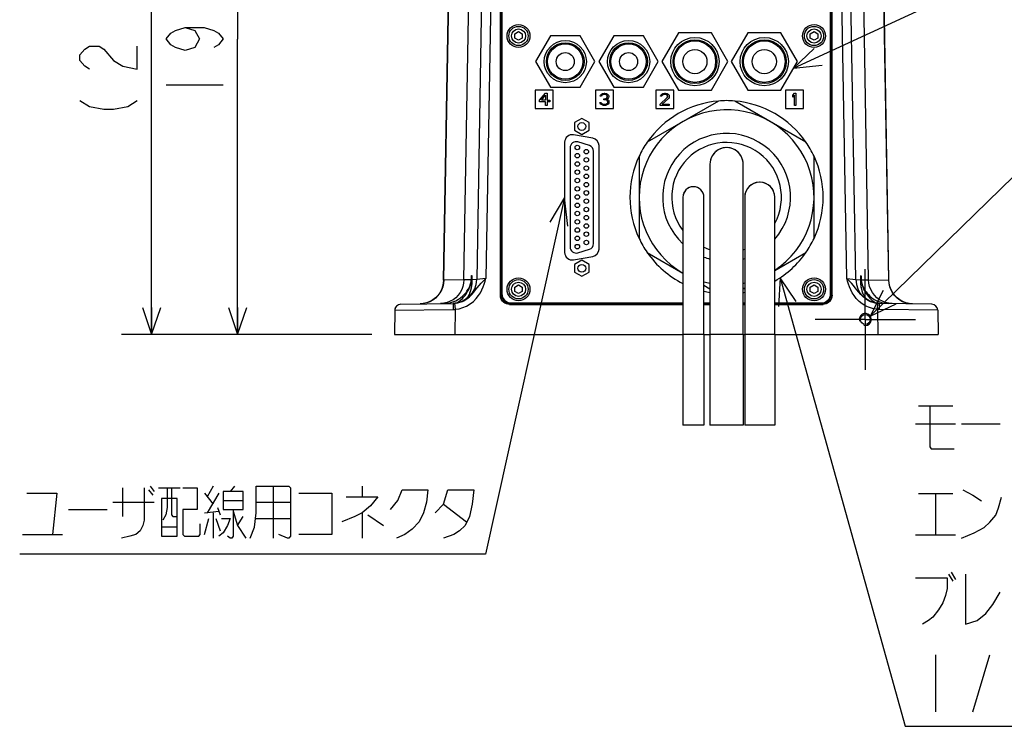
# Model space of a CAD drawing. Extents: x 0 to 594, y 0 to 420.
# Tile 56 of 71: x 425 to 490, y 63 to 110. Entities that reach past the tile are written whole.
import ezdxf

# ---------------------------------------------------------------- set-up
doc = ezdxf.new("R2010")
doc.units = 0
doc.header["$LTSCALE"] = 32.67
doc.linetypes.add('CENTER', pattern=[0.6, 0.375, -0.075, 0.075, -0.075])
doc.layers.get('0').update_dxf_attribs({"linetype": 'CONTINUOUS'})
for name, color, linetype in [('1_DESIGN', 7, 'CONTINUOUS'), ('AXIS', 7, 'CONTINUOUS'), ('CRV', 7, 'CONTINUOUS'), ('DRA_ITEM', 7, 'CONTINUOUS'), ('DRAFT', 7, 'CONTINUOUS'), ('DRIV_DIM', 7, 'CONTINUOUS'), ('ROUND', 7, 'CONTINUOUS')]:
    doc.layers.add(name, color=color, linetype=linetype)
doc.styles.get("Standard").update_dxf_attribs({"font": 'txt', "width": 0.8})
doc.dimstyles.new('DIMSTYLE_1', dxfattribs={"dimtxt": 3.8, "dimasz": 1.8, "dimexe": 2, "dimexo": 1.5, "dimgap": 0.95, "dimtad": 1, "dimdec": 3, "dimlfac": 5, "dimtxsty": 'STANDARD', "dimblk": 'OPEN', "dimblk1": 'OPEN', "dimblk2": 'OPEN', "dimcen": 0.09, "dimazin": 2, "dimtp": 0.001, "dimtm": 0.001, "dimtfac": 1, "dimtdec": 3, "dimtofl": 0, "dimtmove": 0, "dimatfit": 3, "dimtolj": 1})
doc.dimstyles.new('DIMSTYLE_3', dxfattribs={"dimtxt": 3.8, "dimasz": 1.8, "dimexe": 2, "dimexo": 1.5, "dimgap": 0.95, "dimtad": 1, "dimdec": 0, "dimlfac": 5, "dimtxsty": 'STANDARD', "dimblk": 'OPEN', "dimblk1": 'OPEN', "dimblk2": 'OPEN', "dimcen": 0.09, "dimazin": 2, "dimtp": 0.001, "dimtm": 0.001, "dimtfac": 1, "dimtdec": 0, "dimtofl": 0, "dimtmove": 0, "dimatfit": 3, "dimtolj": 1})

# ---------------------------------------------------------------- blocks, each defined once
blk = doc.blocks.new('_OPEN')
at = {"color": 0, "linetype": 'BYBLOCK'}
for p, q in [((0, 0), (-1, 0.342)), ((-1, -0.342), (0, 0)), ((-1, 0), (0, 0))]:
    blk.add_line(p, q, dxfattribs=at)
blk = doc.blocks.new('*D25')
at = {"layer": 'DRIV_DIM', "color": 2, "linetype": 'CONTINUOUS'}
for p, q in [((452.452, 131.901), (431.904, 131.901)), ((433.904, 131.901), (433.904, 110.499)), ((433.904, 89.097), (433.904, 110.499)), ((448.504, 89.097), (431.904, 89.097))]:
    blk.add_line(p, q, dxfattribs=at)
at = {"layer": 'DRIV_DIM', "color": 2, "linetype": 'CONTINUOUS', "xscale": 1.8, "yscale": 1.8, "zscale": 1.8}
for p, rotation in [((433.904, 131.901), 90), ((433.904, 89.097), 270)]:
    blk.add_blockref('_OPEN', p, dxfattribs=dict(at, rotation=rotation))
blk = doc.blocks.new('*D31')
at = {"layer": 'DRIV_DIM', "color": 2, "linetype": 'CONTINUOUS'}
for p, q in [((455.209, 128.297), (437.61, 128.297)), ((439.61, 128.297), (439.61, 108.697)), ((439.61, 89.097), (439.61, 108.697)), ((448.504, 89.097), (437.61, 89.097))]:
    blk.add_line(p, q, dxfattribs=at)
at = {"layer": 'DRIV_DIM', "color": 2, "linetype": 'CONTINUOUS', "xscale": 1.8, "yscale": 1.8, "zscale": 1.8}
for p, rotation in [((439.61, 128.297), 90), ((439.61, 89.097), 270)]:
    blk.add_blockref('_OPEN', p, dxfattribs=dict(at, rotation=rotation))

msp = doc.modelspace()

# ---------------------------------------------------------------- linework, layer by layer
at = {"color": 7, "linetype": 'CONTINUOUS'}
for p, q in [((468.84232, 109.09742), (467.74535, 107.19742)), ((471.03625, 109.09742), (468.84232, 109.09742)), ((472.13322, 107.19742), (471.03625, 109.09742)), ((473.44232, 109.09742), (472.34535, 107.19742)), ((475.63625, 109.09742), (473.44232, 109.09742)), ((476.73322, 107.19742), (475.63625, 109.09742)), ((460.35779, 108.89742), (459.37629, 107.19742)), ((462.32078, 108.89742), (460.35779, 108.89742)), ((463.30228, 107.19742), (462.32078, 108.89742)), ((464.55779, 108.89742), (463.57629, 107.19742)), ((466.52078, 108.89742), (464.55779, 108.89742)), ((467.50228, 107.19742), (466.52078, 108.89742)), ((459.37629, 107.19742), (460.35779, 105.49742)), ((462.32078, 105.49742), (463.30228, 107.19742)), ((463.57629, 107.19742), (464.55779, 105.49742)), ((466.52078, 105.49742), (467.50228, 107.19742)), ((467.74535, 107.19742), (468.84232, 105.29742)), ((471.03625, 105.29742), (472.13322, 107.19742)), ((472.34535, 107.19742), (473.44232, 105.29742)), ((475.63625, 105.29742), (476.73322, 107.19742)), ((460.53928, 105.29742), (459.33928, 105.29742)), ((459.33928, 105.29742), (459.33928, 104.09742)), ((460.35779, 105.49742), (462.32078, 105.49742)), ((460.53928, 104.09742), (460.53928, 105.29742)), ((464.53928, 105.29742), (463.33928, 105.29742)), ((463.33928, 105.29742), (463.33928, 104.09742)), ((464.53928, 104.09742), (464.53928, 105.29742)), ((464.55779, 105.49742), (466.52078, 105.49742)), ((468.53928, 105.29742), (467.33928, 105.29742)), ((467.33928, 105.29742), (467.33928, 104.09742)), ((468.53928, 104.09742), (468.53928, 105.29742)), ((468.84232, 105.29742), (471.03625, 105.29742)), ((473.44232, 105.29742), (475.63625, 105.29742)), ((477.13928, 105.29742), (475.93928, 105.29742)), ((475.93928, 105.29742), (475.93928, 104.09742)), ((477.13928, 104.09742), (477.13928, 105.29742)), ((459.33928, 104.09742), (460.53928, 104.09742)), ((463.33928, 104.09742), (464.53928, 104.09742)), ((467.33928, 104.09742), (468.53928, 104.09742)), ((475.93928, 104.09742), (477.13928, 104.09742)), ((462.43928, 103.42742), (461.95928, 103.15029)), ((462.91928, 103.15029), (462.43928, 103.42742)), ((461.95928, 103.15029), (461.95928, 102.64455)), ((461.95928, 102.64455), (462.43928, 102.36742)), ((462.43928, 102.36742), (462.91928, 102.64455)), ((462.91928, 102.64455), (462.91928, 103.15029)), ((473.13917, 100.3366), (473.13927, 100.39165)), ((469.13929, 98.20098), (469.13914, 91.46161)), ((473.23931, 98.20468), (473.23924, 97.0539)), ((470.5393, 94.61529), (470.53933, 97.65181)), ((473.13931, 95.71262), (473.13938, 97.52858)), ((470.93928, 96.67254), (470.93926, 95.71262)), ((470.93942, 96.01471), (470.93926, 95.93134)), ((473.1393, 95.93134), (473.13915, 96.01471)), ((470.93926, 95.93134), (470.93926, 95.5395)), ((473.13931, 95.5395), (473.1393, 95.93134)), ((473.13934, 94.64598), (473.13931, 95.71262)), ((473.23926, 95.72779), (473.2392, 92.4713)), ((470.93925, 94.06168), (470.93923, 93.83725)), ((473.13929, 93.52005), (473.13934, 94.6548)), ((473.13938, 92.34675), (473.13932, 94.06168)), ((462.43928, 94.01942), (461.95928, 93.74229)), ((461.95928, 93.74229), (461.95928, 93.23655)), ((462.91928, 93.74229), (462.43928, 94.01942)), ((462.91928, 93.23655), (462.91928, 93.74229)), ((461.95928, 93.23655), (462.43928, 92.95942)), ((462.43928, 92.95942), (462.91928, 93.23655)), ((470.93926, 93.3359), (470.93897, 92.79958)), ((470.93897, 92.79958), (470.9392, 92.15747)), ((469.13914, 91.46161), (469.13935, 90.65863)), ((469.13935, 90.65863), (469.13928, 83.09742)), ((473.23936, 90.76198), (473.23928, 83.09742)), ((470.93904, 90.06985), (470.93928, 89.09742)), ((470.53928, 89.09742), (470.53928, 83.09742)), ((470.93928, 89.09742), (470.93928, 83.09742)), ((473.13928, 89.09742), (473.13928, 83.09742)), ((475.23928, 89.09742), (475.23928, 83.09742)), ((470.53923, 83.09742), (469.13934, 83.09742)), ((473.13928, 83.09742), (470.93928, 83.09742)), ((475.23928, 83.09742), (473.23928, 83.09742))]:
    msp.add_line(p, q, dxfattribs=at)
at = {"color": 9, "linetype": 'CONTINUOUS'}
for p, q in [((470.53928, 89.09742), (469.13928, 89.09742)), ((473.13928, 89.09742), (470.93928, 89.09742)), ((475.23928, 89.09742), (473.23928, 89.09742))]:
    msp.add_line(p, q, dxfattribs=at)
at = {"color": 7, "linetype": 'CONTINUOUS'}
for points in [[(470.9393, 100.39165), (470.9394, 100.3366), (470.93913, 99.85602)], [(473.13938, 97.52858), (473.13938, 98.91411), (473.13928, 99.44135), (473.13944, 99.85602), (473.13917, 100.3366)], [(470.93913, 99.85602), (470.93929, 99.44135), (470.93919, 98.91411)], [(470.93919, 98.91411), (470.93918, 97.52858), (470.93928, 96.67254)], [(470.53933, 97.65181), (470.53931, 97.96126), (470.53928, 98.20098)], [(475.23931, 95.7278), (475.23936, 97.92054), (475.23926, 98.20468)], [(473.23924, 97.0539), (473.23924, 96.43493), (473.23926, 95.72779)], [(470.93926, 95.71262), (470.93919, 92.34675), (470.93926, 91.17965), (470.93904, 90.06985)], [(475.23928, 89.09742), (475.23921, 89.91029), (475.23921, 90.76198), (475.23953, 91.61857), (475.23936, 92.4713), (475.23935, 93.31596), (475.2393, 94.14797), (475.23932, 94.95821), (475.23931, 95.7278)], [(470.53928, 89.09742), (470.53924, 89.86006), (470.53922, 90.65863), (470.53943, 91.46161), (470.53939, 92.2621), (470.53931, 93.0569), (470.53932, 93.84314), (470.5393, 94.61529)], [(473.13936, 92.15747), (473.1396, 92.79958), (473.13931, 93.3359)], [(473.13928, 89.09742), (473.13953, 90.06985), (473.1393, 91.17965), (473.13938, 92.34675)], [(473.2392, 92.4713), (473.23904, 91.61857), (473.23936, 90.76198)]]:
    msp.add_lwpolyline(points, dxfattribs=at)
for centre, radius in [((461.33928, 107.19742), 1.4), ((461.33928, 107.19742), 1.25), ((465.53928, 107.19742), 1.4), ((465.53928, 107.19742), 1.25), ((469.93928, 107.19742), 1.6), ((469.93928, 107.19742), 1.45), ((469.93928, 107.19742), 1.375), ((474.53928, 107.19742), 1.6), ((474.53928, 107.19742), 1.45), ((474.53928, 107.19742), 1.375), ((461.33928, 107.19742), 1.175), ((461.33928, 107.19742), 0.6), ((465.53928, 107.19742), 1.175), ((465.53928, 107.19742), 0.6), ((469.93928, 107.19742), 0.8), ((474.53928, 107.19742), 0.8), ((462.43928, 102.89742), 0.26), ((462.43928, 93.48942), 0.26)]:
    msp.add_circle(centre, radius, dxfattribs=at)
for centre, radius, start, end in [((472.03928, 98.19742), 6.41, 94.8012301, 145.1987699), ((472.03928, 98.19742), 6.41, 34.8012301, 85.1987699), ((472.03928, 100.39742), 1.1, 359.6996475, 180.3003525), ((472.03928, 98.19742), 6.41, 154.8012301, 205.1987699), ((472.03928, 98.19742), 6.41, 334.8012301, 25.1987699), ((469.83928, 98.19742), 0.7, 0.2914475, 179.7085525), ((474.23928, 98.19742), 1, 0.4161137, 179.5838863), ((472.03928, 98.19742), 6.41, 214.8012301, 243.0849959), ((472.03928, 98.19742), 6.41, 300.0145687, 325.1987699), ((472.03928, 98.19742), 6.41, 256.4494999, 260.0987247), ((472.03928, 98.19742), 6.41, 279.9012753, 280.8014208), ((450.43248, 90.70422), 0.4, 151.1188652, 179), ((485.64609, 90.70422), 0.4, 1, 28.8811348)]:
    msp.add_arc(centre, radius, start, end, dxfattribs=at)
at = {"color": 2, "linetype": 'CONTINUOUS'}
msp.add_arc((481.23928, 90.09742), 0.4, 255, 195, dxfattribs=at)
at = {"layer": '1_DESIGN', "color": 7, "linetype": 'CONTINUOUS'}
for p, q in [((457.98928, 109.04176), (458.23928, 109.18609)), ((458.23928, 109.18609), (458.48928, 109.04176)), ((477.58928, 109.04176), (477.83928, 109.18609)), ((477.83928, 109.18609), (478.08928, 109.04176)), ((457.98928, 108.75308), (457.98928, 109.04176)), ((458.23928, 108.60874), (457.98928, 108.75308)), ((458.48928, 108.75308), (458.23928, 108.60874)), ((458.48928, 109.04176), (458.48928, 108.75308)), ((477.58928, 108.75308), (477.58928, 109.04176)), ((477.83928, 108.60874), (477.58928, 108.75308)), ((478.08928, 108.75308), (477.83928, 108.60874)), ((478.08928, 109.04176), (478.08928, 108.75308)), ((457.98928, 92.24176), (458.23928, 92.38609)), ((457.98928, 91.95308), (457.98928, 92.24176)), ((458.23928, 92.38609), (458.48928, 92.24176)), ((458.48928, 92.24176), (458.48928, 91.95308)), ((477.58928, 92.24176), (477.83928, 92.38609)), ((477.58928, 91.95308), (477.58928, 92.24176)), ((477.83928, 92.38609), (478.08928, 92.24176)), ((478.08928, 92.24176), (478.08928, 91.95308)), ((458.23928, 91.80874), (457.98928, 91.95308)), ((458.48928, 91.95308), (458.23928, 91.80874)), ((477.83928, 91.80874), (477.58928, 91.95308)), ((478.08928, 91.95308), (477.83928, 91.80874))]:
    msp.add_line(p, q, dxfattribs=at)
for centre in [(458.23928, 108.89742), (477.83928, 108.89742), (458.23928, 92.09742), (477.83928, 92.09742)]:
    msp.add_circle(centre, 0.76, dxfattribs=at)
at = {"layer": '1_DESIGN', "color": 9, "linetype": 'CONTINUOUS'}
for centre, radius in [((458.23928, 108.89742), 0.63885), ((458.23928, 108.89742), 0.46667), ((477.83928, 108.89742), 0.63885), ((477.83928, 108.89742), 0.46667), ((458.23928, 92.09742), 0.63885), ((477.83928, 92.09742), 0.63885), ((458.23928, 92.09742), 0.46667), ((477.83928, 92.09742), 0.46667)]:
    msp.add_circle(centre, radius, dxfattribs=at)
at = {"layer": 'AXIS', "color": 7, "linetype": 'CONTINUOUS'}
for p, q in [((471.50277, 104.58493), (466.7758, 101.85581)), ((477.30277, 101.85581), (472.5758, 104.58493)), ((466.23928, 100.92654), (466.23928, 95.4683)), ((477.83928, 95.4683), (477.83928, 100.92654)), ((466.7758, 94.53903), (469.13928, 93.17447)), ((475.23935, 93.34772), (477.30277, 94.53903)), ((470.53938, 92.36612), (470.93921, 92.13529)), ((473.13936, 92.13529), (473.23915, 92.1929))]:
    msp.add_line(p, q, dxfattribs=at)
at = {"layer": 'AXIS', "color": 7, "linetype": 'CENTER'}
for q in [(481.23928, 93.42742), (477.90928, 90.09742), (484.56928, 90.09742), (481.23928, 86.76742)]:
    msp.add_line((481.23928, 90.09742), q, dxfattribs=at)
at = {"layer": 'AXIS', "color": 7, "linetype": 'CONTINUOUS'}
for centre, radius in [((462.13928, 101.50542), 0.15), ((462.73928, 101.22942), 0.15), ((462.13928, 100.95742), 0.15), ((462.73928, 100.68142), 0.15), ((462.13928, 100.40942), 0.15), ((462.13928, 99.86142), 0.15), ((462.73928, 100.13342), 0.15), ((462.13928, 99.31342), 0.15), ((462.73928, 99.58542), 0.15), ((462.13928, 98.76542), 0.15), ((462.73928, 99.03742), 0.15), ((462.73928, 98.48942), 0.15), ((462.13928, 98.21742), 0.15), ((462.73928, 97.94142), 0.15), ((462.13928, 97.66942), 0.15), ((462.73928, 97.39342), 0.15), ((462.13928, 97.12142), 0.15), ((462.13928, 96.57342), 0.15), ((462.73928, 96.84542), 0.15), ((462.13928, 96.02542), 0.15), ((462.73928, 96.29742), 0.15), ((462.13928, 95.47742), 0.15), ((462.73928, 95.74942), 0.15), ((462.73928, 95.20142), 0.15), ((462.13928, 94.92942), 0.15), ((481.23928, 90.09742), 0.33)]:
    msp.add_circle(centre, radius, dxfattribs=at)
for centre, radius, start, end in [((472.03928, 98.19742), 6.41, 85.1987699, 94.8012301), ((472.03928, 98.19742), 5.8, 303.57573, 240), ((472.03928, 98.19742), 6.41, 145.1987699, 154.8012301), ((472.03928, 100.39742), 1.1, 92.7988096, 167.5501034), ((472.03928, 100.39742), 1.1, 12.4498966, 87.2011904), ((472.03928, 98.19742), 6.41, 25.1987699, 34.8012301), ((472.03928, 100.39742), 1.1, 180, 180.3034876), ((472.03928, 100.39742), 1.1, 359.6965124, 360), ((469.83928, 98.19742), 0.7, 135.7731155, 143.511505), ((469.83928, 98.19742), 0.7, 122.0383257, 130.1261591), ((469.83928, 98.19742), 0.7, 107.7933169, 116.746659), ((469.83928, 98.19742), 0.7, 63.253341, 72.2066831), ((469.83928, 98.19742), 0.7, 49.8738409, 57.9616743), ((469.83928, 98.19742), 0.7, 36.488495, 44.2268845), ((474.23928, 98.19742), 1, 92.7988096, 175.7665295), ((474.23928, 98.19742), 1, 4.2334705, 87.2011904), ((469.83928, 98.19742), 0.7, 162.8248886, 170.2943268), ((469.83928, 98.19742), 0.7, 149.3376964, 156.9047596), ((469.83928, 98.19742), 0.7, 23.0952404, 30.6623036), ((469.83928, 98.19742), 0.7, 9.7056732, 17.1751114), ((474.23928, 98.19742), 1, 179.5795832, 180), ((472.03928, 98.19742), 6.41, 205.1987699, 214.8012301), ((472.03928, 98.19742), 6.41, 325.1987699, 334.8012301), ((472.03928, 98.19742), 5.8, 255.0123153, 259.0416863), ((472.03928, 98.19742), 5.8, 280.9583137, 281.9647962)]:
    msp.add_arc(centre, radius, start, end, dxfattribs=at)
at = {"layer": 'CRV', "color": 4, "linetype": 'CONTINUOUS'}
for p, q in [((459.63928, 104.63785), (460.03928, 105.09742)), ((459.63928, 104.53572), (459.63928, 104.63785)), ((460.03928, 104.53572), (459.63928, 104.53572)), ((459.75595, 104.63785), (460.03928, 104.96125)), ((460.03928, 104.63785), (459.75595, 104.63785)), ((460.03928, 105.09742), (460.13928, 105.09742)), ((460.03928, 104.96125), (460.03928, 104.63785)), ((460.03928, 104.29742), (460.03928, 104.53572)), ((460.13928, 105.09742), (460.13928, 104.63785)), ((460.13928, 104.63785), (460.30595, 104.63785)), ((460.30595, 104.53572), (460.13928, 104.53572)), ((460.13928, 104.53572), (460.13928, 104.29742)), ((460.30595, 104.63785), (460.30595, 104.53572)), ((463.65595, 104.91019), (463.67262, 104.97827)), ((463.73928, 104.91019), (463.65595, 104.91019)), ((463.67262, 104.97827), (463.73928, 105.04636)), ((463.73928, 105.04636), (463.80595, 105.0804)), ((463.77262, 104.96125), (463.73928, 104.91019)), ((463.82262, 104.99529), (463.77262, 104.96125)), ((463.80595, 105.0804), (463.92262, 105.09742)), ((463.90595, 105.01231), (463.82262, 104.99529)), ((463.97262, 105.01231), (463.90595, 105.01231)), ((463.90595, 104.73997), (463.97262, 104.73997)), ((463.90595, 104.67189), (463.90595, 104.73997)), ((463.97262, 104.67189), (463.90595, 104.67189)), ((463.92262, 105.09742), (463.95595, 105.09742)), ((463.95595, 105.09742), (464.07262, 105.0804)), ((464.05595, 104.99529), (463.97262, 105.01231)), ((463.97262, 104.73997), (464.07262, 104.77402)), ((464.07262, 104.65487), (463.97262, 104.67189)), ((464.10595, 104.96125), (464.05595, 104.99529)), ((464.07262, 105.0804), (464.13928, 105.04636)), ((464.07262, 104.77402), (464.10595, 104.80806)), ((464.12262, 104.62082), (464.07262, 104.65487)), ((464.13928, 104.91019), (464.10595, 104.96125)), ((464.10595, 104.80806), (464.13928, 104.87614)), ((464.17262, 104.75699), (464.10595, 104.70593)), ((464.10595, 104.70593), (464.18928, 104.67189)), ((464.15595, 104.55274), (464.12262, 104.62082)), ((464.13928, 105.04636), (464.20595, 104.97827)), ((464.13928, 104.87614), (464.13928, 104.91019)), ((464.15595, 104.48465), (464.15595, 104.55274)), ((464.20595, 104.80806), (464.17262, 104.75699)), ((464.18928, 104.67189), (464.22262, 104.62082)), ((464.20595, 104.97827), (464.22262, 104.91019)), ((464.22262, 104.87614), (464.20595, 104.80806)), ((464.22262, 104.91019), (464.22262, 104.87614)), ((464.22262, 104.62082), (464.23928, 104.55274)), ((464.23928, 104.55274), (464.23928, 104.48465)), ((467.63928, 104.38253), (468.10595, 104.80806)), ((467.65595, 104.91019), (467.67262, 104.97827)), ((467.73928, 104.91019), (467.65595, 104.91019)), ((467.67262, 104.97827), (467.73928, 105.04636)), ((467.73928, 105.04636), (467.80595, 105.0804)), ((467.77262, 104.96125), (467.73928, 104.91019)), ((467.82262, 104.99529), (467.77262, 104.96125)), ((468.18928, 104.75699), (467.77262, 104.38253)), ((467.80595, 105.0804), (467.92262, 105.09742)), ((467.90595, 105.01231), (467.82262, 104.99529)), ((467.97262, 105.01231), (467.90595, 105.01231)), ((467.92262, 105.09742), (467.98928, 105.09742)), ((468.05595, 104.99529), (467.97262, 105.01231)), ((467.98928, 105.09742), (468.08928, 105.0804)), ((468.10595, 104.96125), (468.05595, 104.99529)), ((468.08928, 105.0804), (468.15595, 105.04636)), ((468.13928, 104.91019), (468.10595, 104.96125)), ((468.10595, 104.80806), (468.13928, 104.87614)), ((468.13928, 104.87614), (468.13928, 104.91019)), ((468.15595, 105.04636), (468.22262, 104.97827)), ((468.22262, 104.80806), (468.18928, 104.75699)), ((468.22262, 104.97827), (468.23928, 104.91019)), ((468.23928, 104.87614), (468.22262, 104.80806)), ((468.23928, 104.91019), (468.23928, 104.87614)), ((476.43928, 104.97827), (476.53928, 105.09742)), ((476.43928, 104.8421), (476.43928, 104.97827)), ((476.53928, 104.96125), (476.43928, 104.8421)), ((476.53928, 105.09742), (476.63928, 105.09742)), ((476.53928, 104.29742), (476.53928, 104.96125)), ((476.63928, 105.09742), (476.63928, 104.29742)), ((460.13928, 104.29742), (460.03928, 104.29742)), ((463.63928, 104.48465), (463.72262, 104.48465)), ((463.65595, 104.43359), (463.63928, 104.48465)), ((463.68928, 104.38253), (463.65595, 104.43359)), ((463.73928, 104.34848), (463.68928, 104.38253)), ((463.72262, 104.48465), (463.73928, 104.45061)), ((463.73928, 104.45061), (463.77262, 104.41657)), ((463.80595, 104.31444), (463.73928, 104.34848)), ((463.77262, 104.41657), (463.80595, 104.39955)), ((463.80595, 104.39955), (463.88928, 104.38253)), ((463.87262, 104.29742), (463.80595, 104.31444)), ((464.00595, 104.29742), (463.87262, 104.29742)), ((463.88928, 104.38253), (463.98928, 104.38253)), ((463.98928, 104.38253), (464.07262, 104.39955)), ((464.07262, 104.31444), (464.00595, 104.29742)), ((464.07262, 104.39955), (464.10595, 104.41657)), ((464.13928, 104.34848), (464.07262, 104.31444)), ((464.10595, 104.41657), (464.13928, 104.45061)), ((464.13928, 104.45061), (464.15595, 104.48465)), ((464.18928, 104.38253), (464.13928, 104.34848)), ((464.22262, 104.43359), (464.18928, 104.38253)), ((464.23928, 104.48465), (464.22262, 104.43359)), ((467.63928, 104.29742), (467.63928, 104.38253)), ((468.23928, 104.29742), (467.63928, 104.29742)), ((467.77262, 104.38253), (468.23928, 104.38253)), ((468.23928, 104.38253), (468.23928, 104.29742)), ((476.63928, 104.29742), (476.53928, 104.29742))]:
    msp.add_line(p, q, dxfattribs=at)
at = {"layer": 'DRA_ITEM', "color": 2, "linetype": 'CONTINUOUS'}
for p, q in [((476.48119, 106.7609), (491.42395, 113.66203)), ((481.57187, 90.31965), (492.04111, 100.54695)), ((461.29928, 98.18456), (456.05358, 74.53176)), ((475.58677, 92.85856), (483.87998, 63.11544)), ((484.75998, 84.37168), (487.03997, 84.37168)), ((484.56997, 83.18419), (487.22999, 83.18419)), ((487.60997, 83.18419), (490.17497, 83.18419)), ((485.61498, 81.52169), (487.135, 81.52169)), ((433.79859, 79.04425), (434.08359, 78.688)), ((437.9786, 79.04425), (437.59857, 78.33176)), ((439.4036, 79.04425), (439.1186, 78.688)), ((441.96859, 79.04425), (441.96859, 75.60051)), ((447.8586, 79.04425), (447.8586, 78.33176)), ((431.99357, 77.02551), (431.99357, 78.92551)), ((433.70357, 78.80676), (433.98857, 78.45051)), ((434.36859, 78.92551), (435.79359, 78.92551)), ((437.40856, 78.56926), (437.9786, 77.85676)), ((438.35859, 78.56926), (437.59857, 77.26301)), ((484.75998, 78.55294), (487.03997, 78.55294)), ((485.89998, 78.55294), (485.89998, 75.82168)), ((431.32858, 77.97551), (434.08359, 77.97551)), ((438.64359, 78.09426), (439.9736, 78.09426)), ((440.82859, 77.97551), (443.10859, 77.97551)), ((453.27359, 77.85676), (454.79358, 76.66926)), ((428.3836, 77.50051), (430.9486, 77.50051)), ((437.40856, 77.26301), (438.35859, 77.38176)), ((437.9786, 77.26301), (437.9786, 75.60051)), ((438.2636, 77.61926), (438.45357, 77.14425)), ((447.8586, 77.26301), (447.8586, 75.60051)), ((448.23859, 77.14425), (449.2836, 76.43175)), ((437.40856, 75.83801), (437.6936, 76.90676)), ((438.16857, 76.90676), (438.45357, 76.07551)), ((439.59357, 76.43175), (439.9736, 77.02551)), ((440.82859, 76.90676), (443.10859, 76.90676)), ((425.34359, 75.83801), (428.00357, 75.83801)), ((435.60358, 76.31301), (434.55857, 76.31301)), ((484.56997, 75.82168), (487.22999, 75.82168)), ((455.55358, 74.53176), (425.15358, 74.53176)), ((456.05358, 74.53176), (455.55358, 74.53176)), ((486.75497, 73.20919), (487.03997, 72.73418)), ((486.94499, 73.32794), (487.22999, 72.85294)), ((485.89998, 67.86543), (485.89998, 64.06544)), ((488.36998, 64.06544), (489.50998, 67.86543)), ((483.87998, 63.11544), (484.37998, 63.11544)), ((484.37998, 63.11544), (508.69998, 63.11544))]:
    msp.add_line(p, q, dxfattribs=at)
for points in [[(477.8572, 108.07451), (476.48119, 106.7609), (478.37345, 106.9567)], [(461.51058, 96.29396), (461.29928, 98.18456), (460.30852, 96.56055)], [(476.66323, 91.29004), (475.58677, 92.85856), (475.4772, 90.95935)], [(482.42925, 92.01786), (481.57187, 90.31965), (483.28966, 91.1371)], [(485.51999, 84.37168), (485.51999, 81.64044), (485.61498, 81.52169)], [(440.44857, 75.60051), (440.73357, 76.31301), (440.82859, 77.26301), (440.82859, 79.04425), (443.01357, 79.04425), (443.10859, 78.92551), (443.10859, 75.71926), (443.01357, 75.60051), (442.91858, 75.60051), (442.34858, 75.83801)], [(425.62859, 78.56926), (427.62359, 78.56926), (427.33859, 75.83801)], [(433.41857, 78.92551), (433.41857, 76.788), (433.32358, 76.43175), (433.13357, 76.07551), (432.84857, 75.83801), (432.46858, 75.71926), (431.89858, 75.60051)], [(434.93859, 78.92551), (434.93859, 77.61926), (434.84357, 77.14425), (434.65359, 76.788)], [(435.22359, 78.92551), (435.22359, 77.14425), (435.31858, 77.02551), (435.60358, 77.02551)], [(435.98356, 78.92551), (436.93359, 78.92551), (436.93359, 77.50051), (435.98356, 77.50051), (435.98356, 75.83801), (436.07859, 75.71926), (437.02858, 75.71926), (437.12356, 75.83801), (437.12356, 76.55051)], [(438.64359, 78.688), (438.64359, 77.50051), (439.9736, 77.50051), (439.9736, 78.688), (438.64359, 78.688)], [(443.67859, 78.56926), (445.86356, 78.56926), (445.86356, 75.83801), (443.67859, 75.83801)], [(449.75857, 77.50051), (450.23358, 78.09426), (450.51858, 78.80676), (452.22858, 78.80676), (452.13359, 77.97551), (451.94358, 77.26301), (451.65858, 76.66926), (451.18357, 76.19426), (450.70859, 75.83801), (450.13859, 75.60051)], [(452.70359, 77.26301), (453.27359, 77.85676), (453.55859, 78.80676), (455.26859, 78.80676), (455.17356, 77.85676), (454.98359, 77.02551), (454.69859, 76.43175), (454.31857, 76.07551), (453.93858, 75.83801), (453.27359, 75.60051)], [(487.705, 78.79043), (488.36998, 78.43418), (488.93998, 78.07793)], [(434.55857, 78.21301), (434.55857, 75.71926), (435.60358, 75.71926), (435.60358, 78.21301), (434.55857, 78.21301)], [(446.81359, 78.33176), (448.90357, 78.33176), (448.4286, 77.73801), (447.8586, 77.26301), (447.38359, 77.02551), (446.52859, 76.66926)], [(487.60997, 75.58419), (488.46497, 75.94044), (489.13, 76.29669), (489.50998, 76.65294), (489.88997, 77.12794), (490.07998, 77.60293), (490.26999, 78.31544)], [(439.30857, 77.50051), (439.30857, 75.71926), (439.21358, 75.60051), (439.1186, 75.60051), (438.92858, 75.71926)], [(439.30857, 77.38176), (439.59357, 76.43175), (440.16357, 75.60051)], [(438.5486, 76.90676), (439.1186, 76.90676), (438.92858, 76.43175), (438.64359, 75.95676), (438.35859, 75.71926)], [(487.89497, 73.20919), (487.89497, 69.88419), (488.65498, 70.12168), (489.22498, 70.59669), (489.7, 71.19044), (490.17497, 72.02168)], [(484.56997, 72.97169), (486.65999, 72.97169), (486.65999, 72.25919), (486.56496, 71.78419), (486.37499, 71.30918), (486.08999, 70.83419), (485.70996, 70.35919), (485.42496, 70.12168), (485.04498, 69.88419)]]:
    msp.add_lwpolyline(points, dxfattribs=at)
at = {"layer": 'DRAFT', "color": 7, "linetype": 'CONTINUOUS'}
for p, q in [((453.26723, 92.69816), (453.95151, 131.90091)), ((482.81134, 92.69816), (482.12706, 131.90091))]:
    msp.add_line(p, q, dxfattribs=at)
at = {"layer": 'DRIV_DIM', "color": 2, "linetype": 'CONTINUOUS'}
msp.add_line((434.86003, 105.65742), (438.66005, 105.65742), dxfattribs=at)
for points in [[(436.1267, 109.45742), (436.76004, 109.26742), (437.07669, 108.69742), (436.76004, 108.12742), (436.1267, 107.93742), (435.49336, 108.12742), (435.17671, 108.31742), (434.86003, 108.69742), (435.17671, 109.07742), (435.49336, 109.26742), (436.1267, 109.45742), (437.39337, 109.45742), (438.02671, 109.26742), (438.34336, 109.07742), (438.66005, 108.69742), (438.34336, 108.31742), (438.02671, 108.12742)], [(429.78692, 106.69916), (429.47023, 106.88916), (429.15358, 107.26916), (429.15358, 107.64917), (429.47023, 108.02916), (429.78692, 108.21917), (430.42025, 108.21917), (430.7369, 108.02916)], [(430.7369, 108.02916), (431.37024, 107.26916), (432.00358, 106.88916), (432.95356, 106.69916), (432.95356, 108.21917)], [(429.15358, 104.60917), (429.78692, 104.22916), (430.7369, 104.03917), (431.37024, 104.03917), (432.32023, 104.22916), (432.95356, 104.60917)]]:
    msp.add_lwpolyline(points, dxfattribs=at)
at = {"layer": 'ROUND', "color": 9, "linetype": 'CONTINUOUS'}
for p, q in [((453.2828, 92.69846), (453.92464, 129.50789)), ((454.61935, 92.72206), (455.25464, 129.50789)), ((456.70965, 129.49742), (456.06915, 92.80292)), ((480.00942, 92.80292), (479.36892, 129.49742)), ((481.45922, 92.72206), (480.82393, 129.50789)), ((482.79576, 92.69846), (482.15393, 129.50789)), ((457.04873, 91.70677), (457.04873, 126.08807)), ((457.10872, 91.70677), (457.10872, 126.08807)), ((478.96985, 126.08807), (478.96985, 91.70677)), ((479.02984, 126.08807), (479.02984, 91.70677)), ((455.11145, 92.73048), (455.11458, 92.80026)), ((455.11303, 92.72698), (455.11589, 92.79677)), ((455.11458, 92.80026), (455.11746, 92.85857)), ((455.11589, 92.79677), (455.11853, 92.85508)), ((455.13651, 92.8955), (455.13747, 92.83762)), ((455.13711, 92.89899), (455.13816, 92.84111)), ((455.4679, 92.73657), (455.13931, 92.73095)), ((456.06915, 92.80292), (455.4679, 92.73657)), ((480.00942, 92.80292), (480.61067, 92.73657)), ((480.61067, 92.73657), (480.93926, 92.73095)), ((480.93926, 92.73095), (480.93998, 92.80837)), ((480.93938, 92.65241), (480.94096, 92.82704)), ((480.93998, 92.80837), (480.94087, 92.86968)), ((480.94087, 92.86968), (480.94154, 92.90246)), ((480.94096, 92.82704), (480.94182, 92.88332)), ((480.94182, 92.88332), (480.94245, 92.91324)), ((480.95516, 92.94406), (480.9569, 92.91567)), ((480.95671, 92.93406), (480.95867, 92.9027)), ((480.9569, 92.91567), (480.95876, 92.88102)), ((480.95867, 92.9027), (480.9608, 92.86443)), ((480.95876, 92.88102), (480.9608, 92.8388)), ((480.9608, 92.86443), (480.96314, 92.81793)), ((480.9608, 92.8388), (480.96306, 92.78774)), ((480.96306, 92.78774), (480.96554, 92.72698)), ((454.61935, 92.72206), (453.26723, 92.69816)), ((455.11145, 92.73048), (454.61935, 92.72206)), ((455.13853, 92.72746), (455.13911, 92.66292)), ((455.13911, 92.66292), (455.13928, 92.62477)), ((455.13931, 92.73095), (455.1406, 92.64427)), ((455.1406, 92.64427), (455.14077, 92.61413)), ((480.93928, 92.62503), (480.93938, 92.65241)), ((480.95698, 92.34156), (480.94584, 92.43884)), ((480.96712, 92.73048), (481.45922, 92.72206)), ((481.45922, 92.72206), (482.81134, 92.69816)), ((457.03928, 91.69733), (457.04873, 91.70677)), ((457.10872, 91.70677), (457.04873, 91.70677)), ((478.96985, 91.70677), (479.02984, 91.70677)), ((479.03928, 91.69733), (479.02984, 91.70677)), ((453.28451, 91.16964), (453.06447, 91.15022)), ((453.49971, 91.21983), (453.28451, 91.16964)), ((453.90499, 91.1649), (453.90248, 91.15718)), ((454.00303, 91.16957), (454.03419, 90.77079)), ((454.5036, 91.29916), (454.38438, 91.25149)), ((454.71737, 91.42321), (454.70044, 91.41089)), ((457.63919, 91.09742), (457.64864, 91.10686)), ((469.13922, 91.16685), (457.64864, 91.16685)), ((457.64864, 91.16685), (457.64864, 91.10686)), ((469.13923, 91.10686), (457.64864, 91.10686)), ((470.93926, 91.10686), (470.53934, 91.10686)), ((470.93927, 91.16685), (470.53935, 91.16685)), ((473.23921, 91.16685), (473.1393, 91.16685)), ((473.23923, 91.10686), (473.1393, 91.10686)), ((478.42993, 91.10686), (475.23934, 91.10686)), ((478.42993, 91.16685), (475.23936, 91.16685)), ((478.42993, 91.16685), (478.42993, 91.10686)), ((478.43938, 91.09742), (478.42993, 91.10686)), ((481.37807, 91.41088), (481.3612, 91.42321)), ((481.39846, 91.39597), (481.39423, 91.39916)), ((481.46723, 91.35371), (481.39846, 91.39597)), ((481.56726, 91.30267), (481.46723, 91.35371)), ((481.69446, 91.25139), (481.56726, 91.30267)), ((481.84609, 91.20701), (481.69446, 91.25139)), ((482.01195, 91.17696), (482.01164, 91.17699)), ((482.05334, 91.17228), (482.01195, 91.17696)), ((482.04438, 90.77079), (482.07554, 91.16957)), ((482.17609, 91.15718), (482.17358, 91.1649)), ((483.0141, 91.15022), (482.79406, 91.16964)), ((450.03254, 90.7112), (453.89841, 90.7652)), ((454.03419, 90.77079), (454.00498, 89.09742)), ((482.04438, 90.77079), (482.07359, 89.09742)), ((486.04603, 90.7112), (482.18016, 90.76519))]:
    msp.add_line(p, q, dxfattribs=at)
at = {"layer": 'ROUND', "color": 7, "linetype": 'CONTINUOUS'}
for p, q in [((456.10974, 129.50789), (455.4679, 92.73657)), ((480.61067, 92.73657), (479.96883, 129.50789)), ((457.03928, 126.09751), (457.03928, 91.69733)), ((479.03928, 91.69733), (479.03928, 126.09751)), ((457.13928, 125.99742), (457.13928, 91.79742)), ((478.93928, 91.79742), (478.93928, 125.99742)), ((463.16611, 102.11825), (461.88611, 102.34395)), ((461.29928, 101.85154), (461.29928, 94.5433)), ((461.65928, 101.48518), (461.65928, 94.90166)), ((462.93804, 101.63086), (462.17804, 101.86714)), ((463.21928, 95.13795), (463.21928, 101.24889)), ((463.57928, 94.769), (463.57928, 101.62584)), ((462.17804, 94.5197), (462.93804, 94.75598)), ((461.88611, 94.05089), (463.16611, 94.27659)), ((455.13103, 92.43889), (455.12913, 92.42057)), ((455.13414, 92.47483), (455.13103, 92.43889)), ((480.94755, 92.43899), (480.94456, 92.47307)), ((480.94944, 92.42057), (480.94755, 92.43899)), ((454.72496, 91.43153), (454.70091, 91.41129)), ((454.75051, 91.45505), (454.72496, 91.43153)), ((481.35382, 91.43135), (481.32827, 91.45485)), ((481.37766, 91.41129), (481.35382, 91.43135)), ((450.4255, 91.10416), (453.90499, 91.1649)), ((454.01441, 91.17124), (453.90066, 91.165)), ((453.90192, 91.16485), (453.90112, 91.16483)), ((453.90499, 91.1649), (453.92658, 91.16542)), ((454.13556, 91.18721), (454.01441, 91.17124)), ((454.70043, 91.4109), (454.68492, 91.39957)), ((454.70091, 91.41129), (454.70043, 91.4109)), ((457.63919, 91.09742), (469.13924, 91.09742)), ((457.73928, 91.19742), (469.13921, 91.19742)), ((470.53933, 91.09742), (470.93926, 91.09742)), ((470.53936, 91.19742), (470.93927, 91.19742)), ((473.1393, 91.19742), (473.23919, 91.19742)), ((473.13931, 91.09742), (473.23923, 91.09742)), ((475.23934, 91.09742), (478.43938, 91.09742)), ((475.23937, 91.19742), (478.33928, 91.19742)), ((481.37766, 91.41129), (481.37811, 91.41092)), ((481.39423, 91.39916), (481.37811, 91.41092)), ((482.01164, 91.17699), (481.84497, 91.20727)), ((482.05357, 91.17226), (482.01164, 91.17699)), ((482.18276, 91.16474), (482.05334, 91.17228)), ((482.17358, 91.1649), (482.15369, 91.16537)), ((485.65307, 91.10416), (482.17358, 91.1649)), ((450.03254, 90.7112), (450.00437, 89.09742)), ((486.04603, 90.7112), (486.07419, 89.09742)), ((450.00437, 89.09742), (469.13928, 89.09742)), ((470.53928, 89.09742), (470.93928, 89.09742)), ((473.13928, 89.09742), (473.23928, 89.09742)), ((475.23928, 89.09742), (486.07419, 89.09742))]:
    msp.add_line(p, q, dxfattribs=at)
at = {"layer": 'ROUND', "color": 9, "linetype": 'CONTINUOUS'}
for points in [[(454.00304, 91.16957), (454.21137, 91.19947), (454.41719, 91.25689), (454.61843, 91.34254), (454.80902, 91.45467), (454.98563, 91.59085), (455.14115, 91.74182), (455.27427, 91.89717), (455.3912, 92.05135), (455.50201, 92.20346), (455.62045, 92.35721), (455.75778, 92.51287), (455.91217, 92.6633), (456.06915, 92.80292)], [(454.03419, 90.77079), (454.29384, 90.80815), (454.54993, 90.87991), (454.7996, 90.98694), (455.03472, 91.12704), (455.25014, 91.29718), (455.43538, 91.48573), (455.58645, 91.67965), (455.70744, 91.87194), (455.80517, 92.06136), (455.88712, 92.2524), (455.95734, 92.4452), (456.01715, 92.63091), (456.06915, 92.80292)], [(455.11746, 92.85857), (455.12017, 92.90721), (455.12149, 92.92847), (455.12282, 92.94783), (455.12415, 92.96512), (455.12549, 92.98009), (455.12684, 92.99235), (455.1282, 93.00131), (455.12952, 93.00629), (455.13078, 93.0069), (455.13199, 93.00294), (455.13311, 92.99436), (455.13411, 92.98159), (455.13501, 92.96519), (455.1358, 92.94578), (455.13649, 92.92371), (455.13711, 92.89899)], [(455.11853, 92.85508), (455.121, 92.90372), (455.12221, 92.92498), (455.12342, 92.94434), (455.12464, 92.96163), (455.12587, 92.9766), (455.12711, 92.98886), (455.12835, 92.99782), (455.12956, 93.0028), (455.13072, 93.00341), (455.13182, 92.99945), (455.13284, 92.99087), (455.13377, 92.9781), (455.13459, 92.9617), (455.13531, 92.94229), (455.13595, 92.92022), (455.13651, 92.8955)], [(455.13747, 92.83762), (455.13823, 92.76754), (455.13853, 92.72746)], [(455.13816, 92.84111), (455.13898, 92.77103), (455.13931, 92.73095)], [(482.07553, 91.16957), (481.86693, 91.19952), (481.66096, 91.25704), (481.45966, 91.34278), (481.26906, 91.455), (481.09257, 91.59117), (480.93724, 91.74202), (480.80421, 91.89728), (480.6873, 92.05145), (480.57645, 92.2036), (480.45797, 92.35739), (480.32072, 92.51294), (480.16645, 92.66326), (480.00942, 92.80292)], [(482.04438, 90.77079), (481.78439, 90.80822), (481.52812, 90.88009), (481.27838, 90.98724), (481.04324, 91.12746), (480.82798, 91.29758), (480.64297, 91.48598), (480.49202, 91.67979), (480.37106, 91.87206), (480.27332, 92.06153), (480.19136, 92.25262), (480.1212, 92.44529), (480.06144, 92.63086), (480.00942, 92.80292)], [(480.94154, 92.90246), (480.94225, 92.92973), (480.94262, 92.94156), (480.94301, 92.95233), (480.94342, 92.96213), (480.94385, 92.97106), (480.94431, 92.97926), (480.94482, 92.98682), (480.9454, 92.99373), (480.94609, 92.99984), (480.94694, 93.00465), (480.94794, 93.00707), (480.94901, 93.00638), (480.95007, 93.00282), (480.9511, 92.99697), (480.95208, 92.98945), (480.95302, 92.98068), (480.95394, 92.97079), (480.95485, 92.95977), (480.95577, 92.94756), (480.95671, 92.93406)], [(480.94245, 92.91324), (480.94313, 92.93807), (480.94348, 92.94884), (480.94385, 92.95864), (480.94425, 92.96757), (480.94467, 92.97577), (480.94514, 92.98333), (480.94567, 92.99024), (480.94631, 92.99635), (480.94708, 93.00116), (480.948, 93.00358), (480.94897, 93.00289), (480.94994, 92.99933), (480.95089, 92.99348), (480.95179, 92.98595), (480.95265, 92.97719), (480.95349, 92.9673), (480.95432, 92.95628), (480.95516, 92.94406)], [(480.96314, 92.81793), (480.96573, 92.7621), (480.96712, 92.73048)], [(453.2828, 92.69846), (453.26338, 92.47609), (453.21322, 92.25859), (453.13332, 92.05019), (453.02522, 91.85495), (452.89103, 91.67668), (452.73335, 91.51884), (452.55527, 91.3845), (452.36024, 91.27628), (452.15207, 91.19629), (451.9348, 91.14608), (451.71266, 91.12663)], [(453.32055, 91.15469), (453.50322, 91.1677), (453.69083, 91.20145), (453.88278, 91.25786), (454.07667, 91.33884), (454.25376, 91.4364), (454.3994, 91.53631), (454.51725, 91.63272), (454.61344, 91.72396), (454.69306, 91.80991), (454.75969, 91.89078), (454.8154, 91.96614), (454.86183, 92.03562), (454.90071, 92.09958), (454.9336, 92.15881), (454.96177, 92.21415), (454.98621, 92.26649), (455.00742, 92.31601), (455.02555, 92.36212), (455.0409, 92.40467), (455.05396, 92.44408), (455.06513, 92.48087), (455.07476, 92.51553), (455.08305, 92.54837), (455.09015, 92.57952), (455.09618, 92.60917), (455.10115, 92.63718), (455.10537, 92.66523), (455.10896, 92.69604), (455.11145, 92.73048)], [(454.61935, 92.72206), (454.60017, 92.49966), (454.55056, 92.28214), (454.47147, 92.07372), (454.36445, 91.87847), (454.23157, 91.70019), (454.07543, 91.54234), (453.89906, 91.40801), (453.7059, 91.2998), (453.49971, 91.21983)], [(454.10575, 91.18306), (454.25086, 91.27151), (454.39863, 91.38387), (454.51799, 91.49231), (454.61526, 91.59492), (454.69564, 91.69158), (454.76278, 91.78254), (454.81884, 91.86729), (454.86547, 91.94544), (454.90445, 92.01738), (454.93736, 92.08399), (454.96548, 92.14624), (454.98984, 92.20511), (455.01093, 92.2608), (455.0289, 92.31266), (455.04409, 92.36052), (455.05698, 92.40485), (455.06797, 92.44623), (455.07742, 92.48521), (455.08553, 92.52215), (455.09245, 92.55718), (455.09831, 92.59054), (455.10312, 92.62204), (455.10719, 92.65359), (455.11064, 92.68825), (455.11303, 92.72698)], [(455.13273, 92.43884), (455.12373, 92.35824), (455.11444, 92.29072), (455.10468, 92.23032), (455.09468, 92.17614), (455.08454, 92.12706), (455.07405, 92.08115), (455.06264, 92.03573), (455.04966, 91.98867), (455.03469, 91.93941), (455.01815, 91.89015), (455.00097, 91.84371), (454.98347, 91.80059), (454.96556, 91.76017), (454.94683, 91.72143), (454.92669, 91.68323), (454.90449, 91.64475), (454.87985, 91.60596), (454.85283, 91.56752), (454.82334, 91.52984), (454.79109, 91.49304), (454.75583, 91.45739), (454.71737, 91.42321)], [(455.11145, 92.73048), (455.11188, 92.72931), (455.11241, 92.72815), (455.11303, 92.72698)], [(455.13273, 92.43884), (455.12981, 92.42567), (455.12913, 92.42057)], [(455.14077, 92.61413), (455.14055, 92.58293), (455.13982, 92.55027), (455.13841, 92.5156), (455.13612, 92.47853), (455.13273, 92.43884)], [(455.13931, 92.73095), (455.13895, 92.72979), (455.13869, 92.72863), (455.13853, 92.72746)], [(480.93781, 92.60754), (480.93789, 92.63573), (480.93823, 92.66424), (480.93926, 92.73095)], [(480.94584, 92.43884), (480.94256, 92.47704), (480.94031, 92.51276), (480.93888, 92.54623), (480.9381, 92.57769), (480.93781, 92.60754)], [(480.93926, 92.73095), (480.93962, 92.72979), (480.93988, 92.72863), (480.94004, 92.72746)], [(480.94584, 92.43884), (480.94876, 92.42567), (480.94944, 92.42058)], [(481.3612, 91.42321), (481.32421, 91.456), (481.29043, 91.48988), (481.25945, 91.52477), (481.23093, 91.56058), (481.20479, 91.59696), (481.18114, 91.63325), (481.15968, 91.6693), (481.13975, 91.70582), (481.12061, 91.74406), (481.1017, 91.78528), (481.08296, 91.83007), (481.06483, 91.8778), (481.04824, 91.92595), (481.03379, 91.97206), (481.02127, 92.01583), (481.00999, 92.05883), (480.99928, 92.10355), (480.98864, 92.1525), (480.97815, 92.20644), (480.96774, 92.26732), (480.95698, 92.34156)], [(480.96712, 92.73048), (480.96669, 92.72931), (480.96616, 92.72815), (480.96554, 92.72698)], [(480.96554, 92.72698), (480.96744, 92.6943), (480.97038, 92.66258), (480.97428, 92.6305), (480.97909, 92.59781), (480.98489, 92.56381), (480.99184, 92.52796), (481.00008, 92.48988), (481.00985, 92.44917), (481.02145, 92.40535), (481.0353, 92.3578), (481.05187, 92.30604), (481.07144, 92.2504), (481.09415, 92.19156), (481.12066, 92.12893), (481.15214, 92.06119), (481.19005, 91.98716), (481.23619, 91.90576), (481.29235, 91.81689), (481.36026, 91.72114), (481.44326, 91.61792), (481.54665, 91.50615), (481.67685, 91.38647), (481.83779, 91.26463), (481.9738, 91.183)], [(480.96712, 92.73048), (480.96911, 92.70142), (480.97216, 92.67322), (480.9762, 92.6447), (480.98118, 92.61564), (480.98716, 92.58541), (480.99428, 92.55354), (481.00272, 92.51968), (481.01268, 92.48349), (481.02447, 92.44452), (481.03851, 92.40225), (481.05525, 92.35623), (481.07497, 92.30676), (481.0978, 92.25444), (481.12439, 92.19876), (481.15589, 92.13854), (481.19375, 92.07272), (481.23974, 92.00034), (481.2956, 91.92132), (481.36303, 91.83619), (481.44528, 91.74442), (481.54755, 91.64503), (481.67611, 91.53862), (481.83473, 91.43028), (482.01399, 91.33304), (482.19678, 91.25751), (482.38272, 91.20264), (482.57129, 91.16822), (482.75801, 91.15469)], [(482.79406, 91.16964), (482.57885, 91.21983), (482.37266, 91.2998), (482.1795, 91.40801), (482.00314, 91.54234), (481.84699, 91.70019), (481.71412, 91.87847), (481.60709, 92.07372), (481.52801, 92.28214), (481.47839, 92.49966), (481.45922, 92.72206)], [(484.36591, 91.12663), (484.14377, 91.14608), (483.9265, 91.19629), (483.71832, 91.27628), (483.5233, 91.3845), (483.34522, 91.51884), (483.18754, 91.67668), (483.05335, 91.85495), (482.94525, 92.05019), (482.86535, 92.25859), (482.81519, 92.47609), (482.79576, 92.69846)], [(457.64864, 91.10686), (457.56425, 91.11283), (457.47784, 91.13169), (457.39015, 91.16541), (457.30732, 91.21342), (457.23291, 91.27426), (457.16918, 91.34619), (457.11854, 91.42589), (457.08181, 91.5103), (457.05765, 91.6037), (457.04873, 91.70677)], [(457.64864, 91.16685), (457.57269, 91.17222), (457.49492, 91.18919), (457.41599, 91.21954), (457.34145, 91.26274), (457.27447, 91.31751), (457.21712, 91.38225), (457.17155, 91.45397), (457.13849, 91.52994), (457.11675, 91.614), (457.10872, 91.70677)], [(478.96985, 91.70677), (478.96448, 91.63082), (478.94751, 91.55305), (478.91717, 91.47413), (478.87396, 91.39958), (478.8192, 91.33261), (478.75446, 91.27525), (478.68273, 91.22968), (478.60676, 91.19663), (478.5227, 91.17488), (478.42993, 91.16685)], [(479.02984, 91.70677), (479.02387, 91.62238), (479.00501, 91.53598), (478.9713, 91.44828), (478.92329, 91.36546), (478.86244, 91.29104), (478.79051, 91.22732), (478.71081, 91.17668), (478.6264, 91.13995), (478.53301, 91.11579), (478.42993, 91.10686)], [(453.90248, 91.15718), (453.90034, 91.13441), (453.89864, 91.09746), (453.89746, 91.04776), (453.89683, 90.9872), (453.89678, 90.91812), (453.89731, 90.84316), (453.89841, 90.7652)], [(453.92658, 91.16542), (453.93751, 91.16579), (453.97019, 91.16734), (454.00304, 91.16957)], [(454.38438, 91.25149), (454.25978, 91.21375), (454.13556, 91.18721)], [(454.68492, 91.39957), (454.67776, 91.3944), (454.60564, 91.3505), (454.5036, 91.29916)], [(482.15369, 91.16537), (482.14105, 91.16579), (482.10837, 91.16734), (482.07553, 91.16957)], [(482.18016, 90.76519), (482.18126, 90.84316), (482.18179, 90.91812), (482.18175, 90.9872), (482.18112, 91.04775), (482.17993, 91.09746), (482.17823, 91.13441), (482.17609, 91.15718)], [(453.89841, 90.7652), (453.94344, 90.76623), (453.9887, 90.76809), (454.03419, 90.77079)], [(482.18016, 90.76519), (482.13511, 90.76623), (482.08985, 90.76809), (482.04438, 90.77079)]]:
    msp.add_lwpolyline(points, dxfattribs=at)
at = {"layer": 'ROUND', "color": 7, "linetype": 'CONTINUOUS'}
for points in [[(453.26723, 92.69816), (453.25209, 92.50475), (453.20505, 92.28353), (453.12729, 92.07116), (453.02036, 91.87186), (452.8864, 91.68964), (452.72808, 91.52812), (452.54857, 91.39055), (452.35146, 91.27965), (452.14068, 91.19766), (451.92045, 91.14621), (451.756, 91.13168)], [(455.12913, 92.42057), (455.11873, 92.33698), (455.10438, 92.24553), (455.08875, 92.16393), (455.07204, 92.08997), (455.05444, 92.02232), (455.03606, 91.96003), (455.01698, 91.90243), (454.99728, 91.84899), (454.97702, 91.79932), (454.95627, 91.75311), (454.93507, 91.7101), (454.91348, 91.67007), (454.89153, 91.63281), (454.86921, 91.59806), (454.84647, 91.5656), (454.82329, 91.53523), (454.79961, 91.50677), (454.77537, 91.48009), (454.75051, 91.45505)], [(455.13928, 92.62477), (455.13926, 92.61349), (455.13889, 92.57912), (455.13798, 92.54476), (455.13643, 92.51008), (455.13414, 92.47483)], [(480.94456, 92.47307), (480.94224, 92.50825), (480.94066, 92.54286), (480.93971, 92.57712), (480.93931, 92.61136), (480.93928, 92.62502)], [(481.32827, 91.45485), (481.30341, 91.47987), (481.27917, 91.50653), (481.25549, 91.53496), (481.23231, 91.56531), (481.20958, 91.59774), (481.18726, 91.63245), (481.16531, 91.66967), (481.14372, 91.70967), (481.12252, 91.75263), (481.10177, 91.79879), (481.08152, 91.8484), (481.06182, 91.90178), (481.04274, 91.9593), (481.02435, 92.0215), (481.00675, 92.08904), (480.99005, 92.16286), (480.9744, 92.2443), (480.96004, 92.33552), (480.94944, 92.42058)], [(484.32356, 91.13159), (484.15836, 91.14617), (483.93835, 91.19752), (483.72777, 91.27934), (483.53081, 91.39001), (483.3514, 91.52732), (483.19311, 91.68853), (483.05912, 91.87043), (482.95207, 92.06939), (482.87412, 92.28144), (482.82682, 92.50235), (482.81134, 92.69816)], [(457.63919, 91.09742), (457.535, 91.10653), (457.43399, 91.1336), (457.33922, 91.17779), (457.25356, 91.23776), (457.17963, 91.3117), (457.11966, 91.39735), (457.07546, 91.49212), (457.0484, 91.59314), (457.03928, 91.69733)], [(479.03928, 91.69733), (479.03017, 91.59314), (479.0031, 91.49212), (478.95891, 91.39735), (478.89894, 91.3117), (478.825, 91.23776), (478.73935, 91.17779), (478.64458, 91.1336), (478.54357, 91.10653), (478.43938, 91.09742)], [(454.376, 91.24858), (454.2368, 91.20804), (454.13538, 91.18717)], [(454.5774, 91.33523), (454.48904, 91.29269), (454.376, 91.24858)], [(454.68492, 91.39957), (454.64252, 91.37209), (454.5774, 91.33523)], [(481.59216, 91.29153), (481.50317, 91.33418), (481.43733, 91.37132), (481.39423, 91.39916)], [(481.84497, 91.20727), (481.70565, 91.24753), (481.59216, 91.29153)]]:
    msp.add_lwpolyline(points, dxfattribs=at)
for centre, radius, start, end in [((461.79928, 101.85154), 0.5, 80, 180), ((462.05928, 101.48518), 0.4, 72.7296646, 180), ((463.07928, 101.62584), 0.5, 0, 80), ((462.81928, 101.24889), 0.4, 0, 72.7296646), ((472.03928, 98.19742), 3.64, 331.6966295, 217.086436), ((462.05928, 94.90166), 0.4, 180, 287.2703354), ((462.81928, 95.13795), 0.4, 287.2703354, 360), ((463.07928, 94.769), 0.5, 280, 360), ((472.03928, 98.19742), 3.64, 245.601527, 252.4010947), ((472.03928, 98.19742), 3.64, 287.5989053, 289.2816557), ((461.79928, 94.5433), 0.5, 180, 280), ((453.86814, 92.7645), 1.6, 271.2106471, 359), ((482.21043, 92.7645), 1.6, 181, 269), ((457.73928, 91.79742), 0.6, 180, 270), ((478.33928, 91.79742), 0.6, 270, 360), ((450.43248, 90.70422), 0.4, 91, 179), ((485.64609, 90.70422), 0.4, 1, 89)]:
    msp.add_arc(centre, radius, start, end, dxfattribs=at)
at = {"layer": 'ROUND', "color": 9, "linetype": 'CONTINUOUS'}
for start, end in [(319.1457087, 226.8237785), (249.2226839, 254.9318489), (285.0681484, 286.4540494)]:
    msp.add_arc((472.03928, 98.19742), 4.24, start, end, dxfattribs=at)

# ---------------------------------------------------------------- dimensions: what is measured, and where the dimension line sits
at = {"layer": 'DRIV_DIM', "color": 2, "linetype": 'CONTINUOUS'}
dim = msp.add_linear_dim(base=(433.90357, 89.09742), p1=(453.95151, 131.90091), p2=(450.00437, 89.09742), angle=270, text='(<>)', dimstyle='DIMSTYLE_3', dxfattribs=at)
dim.commit()
dim.dimension.update_dxf_attribs({"geometry": '*D25', "text_midpoint": (433.90357, 102.89917), "dimtype": 160})
dim = msp.add_linear_dim(base=(439.61004, 128.29742), p1=(450.00437, 89.09742), p2=(456.70928, 128.29742), angle=90, dimstyle='DIMSTYLE_1', dxfattribs=at)
dim.commit()
dim.dimension.update_dxf_attribs({"geometry": '*D31', "text_midpoint": (439.61004, 104.13742), "dimtype": 160})

doc.saveas('drawing.dxf')
